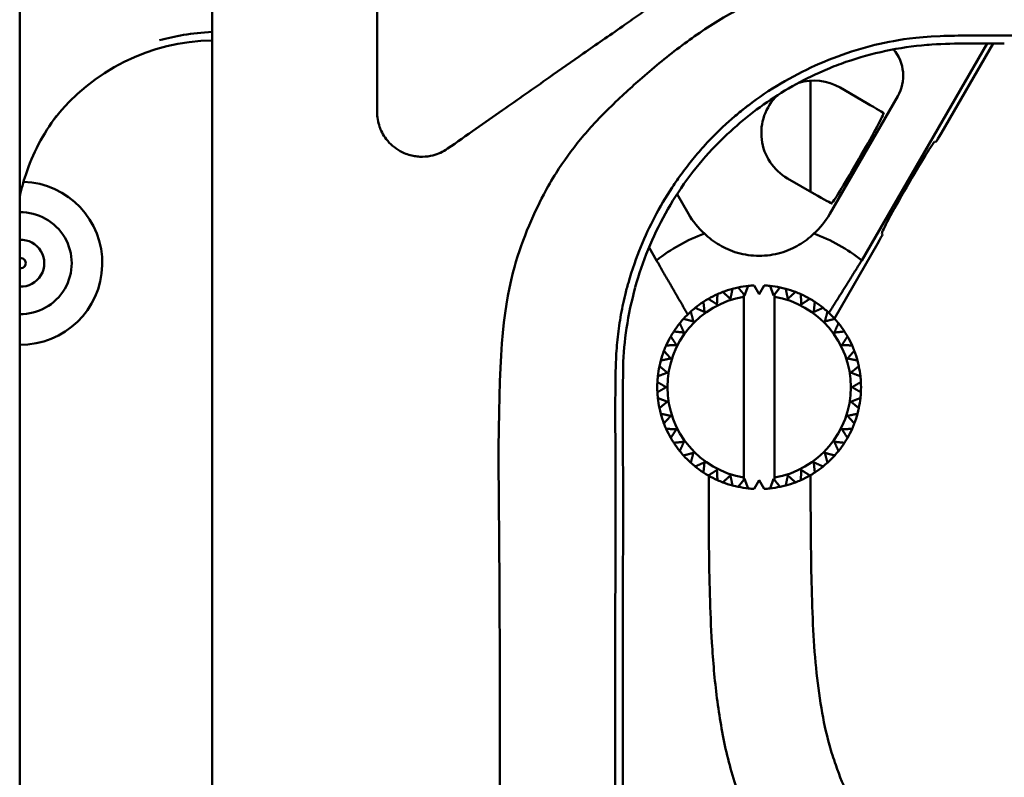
# Model space of a CAD drawing. Header units: millimetres. Extents: x 0 to 4878, y -120 to 1682.
# Tile 73 of 256: x 302 to 350, y 1147 to 1184. Entities that reach past the tile are written whole.
import ezdxf

# ---------------------------------------------------------------- set-up
doc = ezdxf.new("R2010")
doc.units = ezdxf.units.MM
doc.header["$LTSCALE"] = 2
doc.layers.add('Sichtbar (ISO)', color=7, linetype='Continuous', lineweight=50)

msp = doc.modelspace()

# ---------------------------------------------------------------- linework, layer by layer
at = {"layer": 'Sichtbar (ISO)'}
for p, q in [((310.9727, 1267.2136), (310.9727, 1123.8136)), ((301.5195, 1127.7395), (301.5195, 1263.2877)), ((319.0578, 1179.524), (319.0578, 1195.5136)), ((348.9923, 1182.8859), (342.8412, 1172.2317)), ((346.7593, 1178.4944), (349.2945, 1182.8854)), ((340.3328, 1181.0581), (340.3328, 1175.6035)), ((343.0923, 1179.9613), (341.7827, 1180.7173)), ((341.2719, 1174.5136), (344.6096, 1180.2947)), ((346.4949, 1178.07), (346.4225, 1178.0506)), ((339.2059, 1176.2542), (340.5155, 1175.4981)), ((333.781, 1175.4881), (334.3437, 1174.5136)), ((343.8546, 1173.4969), (343.8352, 1173.5694)), ((332.7744, 1172.2317), (332.4034, 1172.8742)), ((341.5001, 1169.3851), (343.6193, 1173.0558)), ((336.5024, 1170.8402), (336.5024, 1170.8402)), ((337.0943, 1170.5182), (337.2735, 1170.985)), ((337.2735, 1170.985), (337.2735, 1170.985)), ((337.5578, 1171.0074), (337.8078, 1170.5743)), ((337.8078, 1170.5743), (338.0578, 1171.0074)), ((338.0578, 1171.0074), (338.0578, 1171.0074)), ((338.3421, 1170.985), (338.5213, 1170.5182)), ((338.8359, 1170.9068), (338.8359, 1170.9068)), ((335.7635, 1170.5766), (335.7634, 1170.5766)), ((337.0578, 1170.5633), (337.0943, 1170.5182)), ((337.0578, 1161.5765), (337.0578, 1170.4507)), ((338.5213, 1170.5182), (338.5578, 1170.5633)), ((338.5578, 1170.5633), (338.5578, 1161.4639)), ((338.5578, 1170.5633), (338.5578, 1170.5633)), ((338.5578, 1161.5765), (338.5578, 1170.4507)), ((339.5887, 1170.6857), (339.5887, 1170.6857)), ((340.2977, 1170.3496), (340.2976, 1170.3496)), ((335.0748, 1170.2006), (335.0748, 1170.2006)), ((340.9453, 1169.9067), (340.9453, 1169.9067)), ((334.4535, 1169.7215), (334.4534, 1169.7215)), ((341.5157, 1169.3679), (341.5156, 1169.3679)), ((333.9147, 1169.1511), (333.9147, 1169.1511)), ((333.4719, 1168.5035), (333.4718, 1168.5035)), ((341.9948, 1168.7466), (341.9947, 1168.7466)), ((333.1357, 1167.7945), (333.1357, 1167.7945)), ((332.9147, 1167.0417), (332.9146, 1167.0417)), ((332.9812, 1167.319), (332.9812, 1167.319)), ((333.4702, 1167.423), (333.4703, 1167.423)), ((332.8364, 1166.5479), (332.8364, 1166.5479)), ((333.3032, 1166.7271), (333.3032, 1166.7271)), ((332.8141, 1166.2636), (332.814, 1166.2636)), ((333.247, 1166.0136), (333.2471, 1166.0136)), ((332.814, 1165.7636), (332.8141, 1165.7636)), ((332.8364, 1165.4793), (332.8364, 1165.4793)), ((333.3032, 1165.3002), (333.3032, 1165.3002)), ((332.9146, 1164.9855), (332.9147, 1164.9855)), ((332.9812, 1164.7082), (332.9812, 1164.7082)), ((333.4702, 1164.6043), (333.4703, 1164.6043)), ((333.1357, 1164.2327), (333.1357, 1164.2327)), ((333.4718, 1163.5237), (333.4719, 1163.5237)), ((333.9147, 1162.8761), (333.9147, 1162.8761)), ((341.5156, 1162.6593), (341.5157, 1162.6593)), ((334.4534, 1162.3057), (334.4535, 1162.3057)), ((340.9453, 1162.1205), (340.9453, 1162.1205)), ((335.0748, 1161.8266), (335.0748, 1161.8266)), ((335.3328, 1160.4948), (335.3328, 1161.6691)), ((340.2976, 1161.6776), (340.2977, 1161.6776)), ((340.3328, 1161.698), (340.3328, 1160.4948)), ((335.7634, 1161.4507), (335.7635, 1161.4506)), ((336.5024, 1161.187), (336.5024, 1161.187)), ((337.0943, 1161.509), (337.0578, 1161.4639)), ((337.2735, 1161.0422), (337.0943, 1161.509)), ((337.8078, 1161.4529), (337.5578, 1161.0199)), ((338.0578, 1161.0199), (337.8078, 1161.4529)), ((338.5213, 1161.509), (338.3421, 1161.0422)), ((338.5578, 1161.4639), (338.5213, 1161.509)), ((338.5578, 1161.4639), (338.5578, 1161.4639)), ((339.5887, 1161.3415), (339.5887, 1161.3415)), ((337.2735, 1161.0422), (337.2735, 1161.0422)), ((338.0578, 1161.0199), (338.0578, 1161.0199)), ((338.8359, 1161.1205), (338.8359, 1161.1204))]:
    msp.add_line(p, q, dxfattribs=at)
for centre, radius, start, end in [((301.5728, 1172.0986), 4, 269.23732, 88.06495), ((301.5728, 1172.0986), 2.5, 268.77966, 91.22034), ((337.8078, 1176.5136), 4, 210, 227.82277), ((337.8078, 1176.5136), 4, 312.17723, 330), ((301.5728, 1172.0986), 1.15, 267.34633, 92.65367), ((337.8078, 1166.0136), 8, 109.61591, 128.9893), ((337.8078, 1166.0136), 8, 51.0107, 70.38409), ((301.5728, 1172.0986), 0.25, 257.70329, 102.29671), ((337.8078, 1166.0136), 5, 105.13402, 110.86598), ((337.8078, 1166.0136), 5, 101.86598, 105.13401), ((337.8078, 1166.0136), 5, 96.13402, 101.86598), ((337.8078, 1166.0136), 5, 92.86598, 96.13402), ((337.8078, 1166.0136), 5, 83.86598, 87.13402), ((337.8078, 1166.0136), 5, 78.13402, 83.86598), ((337.8078, 1166.0136), 5, 74.86598, 78.13401), ((337.8078, 1166.0136), 5, 69.13402, 74.86598), ((337.8078, 1166.0136), 4.5, 99.59407, 260.40593), ((337.8078, 1166.0136), 5, 119.86598, 123.13401), ((337.8078, 1166.0136), 5, 114.13402, 119.86599), ((337.8078, 1166.0136), 5, 110.86598, 114.13401), ((337.8078, 1166.0136), 4.5, 279.59407, 80.40593), ((337.8078, 1166.0136), 5, 65.86598, 69.13401), ((337.8078, 1166.0136), 5, 60.13402, 65.86519), ((337.8078, 1166.0136), 5, 56.86598, 60.13401), ((337.8078, 1166.0136), 5, 128.86598, 132.13401), ((337.8078, 1166.0136), 5, 123.13402, 128.86599), ((337.8078, 1166.0136), 5, 51.13402, 56.86519), ((337.8078, 1166.0136), 5, 47.86598, 51.13401), ((337.8078, 1166.0136), 5, 137.86598, 141.13401), ((337.8078, 1166.0136), 5, 132.13402, 137.86599), ((337.8078, 1166.0136), 5, 42.13402, 47.8652), ((337.8078, 1166.0136), 5, 38.86598, 42.13401), ((337.8078, 1166.0136), 5, 141.13402, 146.86599), ((337.8078, 1166.0136), 5, 33.13402, 38.86523), ((337.8078, 1166.0136), 5, 150.13402, 155.86599), ((337.8078, 1166.0136), 5, 146.86598, 150.13401), ((337.8078, 1166.0136), 5, 29.86598, 33.13401), ((337.8078, 1166.0136), 5, 24.13402, 29.86529), ((337.8078, 1166.0136), 5, 155.86598, 159.13401), ((337.8078, 1166.0136), 5, 20.86598, 24.13401), ((337.8078, 1166.0136), 5, 159.13402, 164.86599), ((337.8078, 1166.0136), 5, 15.13413, 20.86536), ((337.8078, 1166.0136), 5, 168.13402, 173.86599), ((337.8078, 1166.0136), 5, 164.86598, 168.13401), ((337.8078, 1166.0136), 5, 11.86598, 15.13401), ((337.8078, 1166.0136), 5, 6.13426, 11.86544), ((337.8078, 1166.0136), 5, 173.86598, 177.13401), ((337.8078, 1166.0136), 5, 2.86598, 6.13401), ((337.8078, 1166.0136), 5, 177.13403, 182.86599), ((337.8078, 1166.0136), 5, 357.13437, 2.86554), ((337.8078, 1166.0136), 5, 182.86598, 186.13401), ((337.8078, 1166.0136), 5, 353.86598, 357.13401), ((337.8078, 1166.0136), 5, 186.13403, 191.86599), ((337.8078, 1166.0136), 5, 348.13448, 353.86565), ((337.8078, 1166.0136), 5, 191.86598, 195.13401), ((337.8078, 1166.0136), 5, 195.13403, 200.86599), ((337.8078, 1166.0136), 5, 339.13458, 344.86577), ((337.8078, 1166.0136), 5, 344.86598, 348.13401), ((337.8078, 1166.0136), 5, 200.86598, 204.13401), ((337.8078, 1166.0136), 5, 335.86598, 339.13401), ((337.8078, 1166.0136), 5, 204.13403, 209.86599), ((337.8078, 1166.0136), 5, 330.13466, 335.86589), ((337.8078, 1166.0136), 5, 209.86598, 213.13401), ((337.8078, 1166.0136), 5, 213.13403, 218.86599), ((337.8078, 1166.0136), 5, 321.13472, 326.86599), ((337.8078, 1166.0136), 5, 326.86598, 330.13401), ((337.8078, 1166.0136), 5, 218.86598, 222.13401), ((337.8078, 1166.0136), 5, 222.13403, 227.86599), ((337.8078, 1166.0136), 5, 312.13477, 317.86599), ((337.8078, 1166.0136), 5, 317.86598, 321.13401), ((337.8078, 1166.0136), 5, 227.86598, 231.13401), ((337.8078, 1166.0136), 5, 231.13403, 236.86599), ((337.8078, 1166.0136), 5, 303.1348, 308.86599), ((337.8078, 1166.0136), 5, 308.86598, 312.13401), ((337.8078, 1166.0136), 5, 236.86598, 240.13401), ((337.8078, 1166.0136), 5, 240.13403, 245.86599), ((337.8078, 1166.0136), 5, 294.13482, 299.86599), ((337.8078, 1166.0136), 5, 299.86598, 303.13401), ((337.8078, 1166.0136), 5, 245.86598, 249.13401), ((337.8078, 1166.0136), 5, 249.13403, 254.86599), ((337.8078, 1166.0136), 5, 254.86598, 258.13401), ((337.8078, 1166.0136), 5, 281.86598, 285.13401), ((337.8078, 1166.0136), 5, 285.13481, 290.86599), ((337.8078, 1166.0136), 5, 290.86598, 294.13401), ((337.8078, 1166.0136), 5, 258.13403, 263.86599), ((337.8078, 1166.0136), 5, 263.86598, 267.13402), ((337.8078, 1166.0136), 5, 272.86598, 276.13402), ((337.8078, 1166.0136), 5, 276.13402, 281.86599)]:
    msp.add_arc(centre, radius, start, end, dxfattribs=at)
for centre, major_axis, ratio, start_param, end_param in [((311.1005, 1173.025), (-6.005, -8.0081), 0.9990488, 3.7982385, 4.6943677), ((342.8744, 1181.2918), (1.7363, 1.0024), 0.99757, 5.2370077, 6.4655094), ((340.4941, 1178.4859), (-2.233, 1.2892), 0.9993908, 4.7122876, 5.5277223), ((340.4941, 1178.4859), (-2.233, 1.2892), 0.9993908, 6.0059774, 7.8540606), ((343.0748, 1179.931), (-0.866, 0.5), 0.0349213, 3.1764984, 4.7123919), ((342.6284, 1177.2536), (-1.2944, -2.242), 0.0349199, 0.1717714, 2.9698187), ((346.7442, 1178.5031), (0.25, 0.433), 0.0349216, 3.1764977, 4.7123895), ((345.1315, 1175.8084), (1.2944, 2.242), 0.0349216, 0.0347096, 3.1068307), ((340.5329, 1175.5283), (0.866, -0.5), 0.0349203, 4.7123898, 6.2482796), ((343.6042, 1173.0645), (0.25, 0.433), 0.0349216, 4.7123895, 6.2482799), ((339.8225, 1172.1226), (-2.3496, -2.9004), 0.0003733, 5.145238, 5.2802775), ((335.7931, 1159.9047), (-2.3497, -2.9004), 0.0003753, 2.003647, 2.1386864)]:
    msp.add_ellipse(centre, major_axis=major_axis, ratio=ratio, start_param=start_param, end_param=end_param, dxfattribs=at)
for points, knots in [([(342.3927, 1186.7172), (340.9731, 1186.3881), (339.5813, 1185.9076), (337.4573, 1184.9395), (336.6782, 1184.5282), (335.2232, 1183.6491), (334.554, 1183.1939), (333.898, 1182.6938)], [0.00000299, 0.00000299, 0.00000299, 0.00000299, 0.43717929, 0.43717929, 0.70136613, 0.70136613, 0.94744634, 0.94744634, 0.94744634, 0.94744634]), ([(322.5196, 1177.7219), (322.9805, 1178.0445), (323.4487, 1178.3727), (324.3435, 1178.9992), (324.7807, 1179.3051), (325.9605, 1180.1307), (326.7471, 1180.6798), (328.0434, 1181.5917), (328.6186, 1181.9985), (329.8068, 1182.8282), (330.431, 1183.2531), (331.367, 1183.9103), (331.6259, 1184.0947), (332.1348, 1184.4546), (332.3883, 1184.632), (332.6448, 1184.8116)], [0.000001, 0.000001, 0.000001, 0.000001, 0.1795615, 0.1795615, 0.3464076, 0.3464076, 0.6326894, 0.6326894, 0.8394521, 0.8394521, 1.0703355, 1.0703355, 1.1629891, 1.1629891, 1.2511013, 1.2511013, 1.2511013, 1.2511013]), ([(344.1909, 1182.9633), (342.944, 1182.7181), (341.7162, 1182.3192), (339.3991, 1181.275), (338.2936, 1180.619), (337.2802, 1179.8458)], [-0.76220443, -0.76220443, -0.76220443, -0.76220443, -0.38335009, -0.38335009, -0.00005914, -0.00005914, -0.00005914, -0.00005914]), ([(349.5366, 1183.2725), (349.5323, 1183.2724), (349.4983, 1183.2722), (349.4777, 1183.2721), (349.4629, 1183.272), (349.4186, 1183.2717), (349.389, 1183.2716), (349.3002, 1183.2712), (349.241, 1183.271), (349.0633, 1183.2706), (348.9448, 1183.2706), (348.589, 1183.2709), (348.352, 1183.2714), (347.6231, 1183.2701), (347.1672, 1183.2652), (345.4601, 1183.1962), (344.7455, 1183.0707), (344.1909, 1182.9633)], [-0.29554258, -0.29554258, -0.29554258, -0.29554258, -0.29478388, -0.29478388, -0.29283955, -0.29283955, -0.28895021, -0.28895021, -0.2811692, -0.2811692, -0.26560004, -0.26560004, -0.23441586, -0.23441586, -0.16961503, -0.16961503, -0.00031505, -0.00031505, -0.00031505, -0.00031505]), ([(373.3768, 1183.2794), (372.2623, 1183.2792), (371.16, 1183.2784), (370.0321, 1183.2775), (368.9042, 1183.2766), (367.7508, 1183.2754), (366.6836, 1183.2745), (365.6163, 1183.2735), (364.6352, 1183.2726), (363.6163, 1183.2721), (362.5975, 1183.2715), (361.5408, 1183.2715), (360.5481, 1183.2718), (359.5554, 1183.2722), (358.6268, 1183.273), (357.6622, 1183.2745), (357.6034, 1183.2746), (357.5445, 1183.2747), (357.4855, 1183.2748), (356.576, 1183.2763), (355.6411, 1183.2786), (354.777, 1183.28), (353.8568, 1183.2816), (353.0169, 1183.2824), (352.1567, 1183.2816), (351.2966, 1183.2807), (350.4161, 1183.2781), (349.5366, 1183.2725)], [0.00000005, 0.00000005, 0.00000005, 0.00000005, 0.125, 0.125, 0.125, 0.25, 0.25, 0.25, 0.375, 0.375, 0.375, 0.5, 0.5, 0.5, 0.625, 0.625, 0.625, 0.63261803, 0.63261803, 0.63261803, 0.75, 0.75, 0.75, 0.875, 0.875, 0.875, 0.99999988, 0.99999988, 0.99999988, 0.99999988]), ([(333.898, 1182.6938), (333.2227, 1182.1856), (332.5838, 1181.6503), (331.697, 1180.8737), (331.4443, 1180.6481), (330.8979, 1180.143), (330.6243, 1179.88), (330.3503, 1179.6066)], [0.00043129, 0.00043129, 0.00043129, 0.00043129, 0.25466096, 0.25466096, 0.35999276, 0.35999276, 0.47771514, 0.47771514, 0.47771514, 0.47771514]), ([(349.8402, 1182.8868), (349.839, 1182.8868), (349.8379, 1182.8868), (349.8356, 1182.8868), (349.8345, 1182.8868), (349.831, 1182.8867), (349.8287, 1182.8867), (349.8217, 1182.8867), (349.8171, 1182.8867), (349.8032, 1182.8866), (349.794, 1182.8865), (349.7662, 1182.8864), (349.7477, 1182.8863), (349.6921, 1182.886), (349.6551, 1182.8859), (349.544, 1182.8856), (349.4699, 1182.8855), (349.2477, 1182.8854), (349.1026, 1182.8856), (348.6425, 1182.8865), (348.3583, 1182.8871), (347.4699, 1182.8821), (346.8772, 1182.8696), (346.1182, 1182.8177), (345.9501, 1182.8039), (344.428, 1182.6544), (343.0991, 1182.3537), (341.529, 1181.7788), (341.232, 1181.6596), (339.9121, 1181.0833), (338.9351, 1180.5284), (337.1118, 1179.236), (336.2671, 1178.5001), (335.5049, 1177.689)], [0.0000093, 0.0000093, 0.0000093, 0.0000093, 0.0003473, 0.0003473, 0.0006944, 0.0006944, 0.0013886, 0.0013886, 0.002777, 0.002777, 0.005554, 0.005554, 0.0111083, 0.0111083, 0.022218, 0.022218, 0.0444411, 0.0444411, 0.0888933, 0.0888933, 0.1795715, 0.1795715, 0.3606997, 0.3606997, 0.4122594, 0.4122594, 0.8240752, 0.8240752, 0.921665, 0.921665, 1.2629947, 1.2629947, 1.6037766, 1.6037766, 1.6037766, 1.6037766]), ([(319.0578, 1179.524), (319.0578, 1179.2738), (319.1005, 1179.0268), (319.2375, 1178.6375), (319.3339, 1178.4173), (319.6972, 1177.9447), (319.9288, 1177.7474), (320.3659, 1177.502), (320.5585, 1177.4278), (320.8465, 1177.3606), (320.937, 1177.3454), (321.0713, 1177.3313), (321.1146, 1177.3281), (321.1796, 1177.3252), (321.2011, 1177.3245), (321.2445, 1177.3238), (321.2662, 1177.3238), (321.4603, 1177.3265), (321.6324, 1177.3492), (321.9257, 1177.4239), (322.0482, 1177.4669), (322.2894, 1177.5763), (322.4076, 1177.6434), (322.5196, 1177.7219)], [-0.58942716, -0.58942716, -0.58942716, -0.58942716, -0.45411844, -0.45411844, -0.36329977, -0.36329977, -0.26867445, -0.26867445, -0.20166287, -0.20166287, -0.17146793, -0.17146793, -0.15714904, -0.15714904, -0.15002295, -0.15002295, -0.14286021, -0.14286021, -0.08599731, -0.08599731, -0.04366859, -0.04366859, -0.000001, -0.000001, -0.000001, -0.000001]), ([(330.3503, 1179.6066), (330.1261, 1179.3877), (329.9223, 1179.1772), (329.4884, 1178.7079), (329.2647, 1178.4525), (328.6043, 1177.6504), (328.2107, 1177.1029), (327.6291, 1176.1798), (327.4268, 1175.8305), (326.6839, 1174.4341), (326.1049, 1173.0897), (325.7234, 1171.6248)], [0.0003185, 0.0003185, 0.0003185, 0.0003185, 0.0955394, 0.0955394, 0.20332108, 0.20332108, 0.42626841, 0.42626841, 0.55884104, 0.55884104, 0.93909724, 0.93909724, 0.93909724, 0.93909724]), ([(337.2802, 1179.8458), (337.2327, 1179.8094), (337.1844, 1179.7722), (337.0873, 1179.6963), (337.0393, 1179.6584), (336.896, 1179.5438), (336.8013, 1179.4663), (336.52, 1179.2308), (336.3361, 1179.0696), (335.81, 1178.5862), (335.4788, 1178.2535), (335.1632, 1177.9075)], [-0.2893232, -0.2893232, -0.2893232, -0.2893232, -0.27066864, -0.27066864, -0.25226593, -0.25226593, -0.21545626, -0.21545626, -0.14180369, -0.14180369, -0.00007015, -0.00007015, -0.00007015, -0.00007015]), ([(303.3146, 1179.3106), (302.6668, 1178.446), (302.1535, 1177.4649), (301.6956, 1176.0796), (301.597, 1175.7129), (301.5195, 1175.3413)], [0, 0, 0, 0, 0.32461281, 0.32461281, 0.43783144, 0.43783144, 0.43783144, 0.43783144]), ([(335.5049, 1177.689), (334.6123, 1176.7382), (333.8432, 1175.6776), (332.5755, 1173.3992), (332.0782, 1172.1818), (331.7295, 1170.9191), (331.7291, 1170.9175), (331.7295, 1170.9156)], [0.00000306, 0.00000306, 0.00000306, 0.00000306, 0.39349616, 0.39349616, 0.78806738, 0.78806738, 0.78854659, 0.78854659, 0.78854659, 0.78854659]), ([(334.5584, 1177.2048), (334.6574, 1177.326), (334.7581, 1177.4459), (334.96, 1177.6799), (335.0611, 1177.794), (335.1632, 1177.9075)], [0.000036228, 0.000036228, 0.000036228, 0.000036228, 0.047503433, 0.047503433, 0.093678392, 0.093678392, 0.093678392, 0.093678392]), ([(334.5584, 1177.2048), (334.3756, 1176.981), (334.1998, 1176.7542), (333.8611, 1176.2938), (333.6975, 1176.0592), (333.2242, 1175.3421), (332.9349, 1174.8503), (332.2215, 1173.484), (331.7612, 1172.425), (331.3919, 1171.1389)], [-0.87524352, -0.87524352, -0.87524352, -0.87524352, -0.75840303, -0.75840303, -0.64093944, -0.64093944, -0.40487983, -0.40487983, 0, 0, 0, 0]), ([(335.1221, 1173.5493), (335.3422, 1173.3376), (335.5896, 1173.1484), (336.1079, 1172.8441), (336.4116, 1172.7056), (337.0816, 1172.5127), (337.4496, 1172.4593), (338.1659, 1172.4593), (338.5339, 1172.5127), (339.2039, 1172.7056), (339.5076, 1172.8441), (340.0259, 1173.1484), (340.2734, 1173.3376), (340.4935, 1173.5493)], [-0.87510806, -0.87510806, -0.87510806, -0.87510806, -0.76040998, -0.76040998, -0.65296927, -0.65296927, -0.54552857, -0.54552857, -0.43808787, -0.43808787, -0.33064717, -0.33064717, -0.21594909, -0.21594909, -0.21594909, -0.21594909]), ([(325.7234, 1171.6248), (325.2256, 1169.7119), (325.0168, 1167.4507), (325.0258, 1159.6527), (325.0708, 1158.9234), (325.078, 1150.9891), (325.0792, 1146.8819), (325.0805, 1138.03), (325.068, 1131.0194), (325.0648, 1123.8139)], [0, 0, 0, 0, 0.5960169, 0.5960169, 0.8647819, 0.8647819, 0.9290045, 0.9290045, 1.2342208, 1.2342208, 1.2342208, 1.2342208]), ([(331.7305, 1170.913), (331.5504, 1170.254), (331.4037, 1169.5835), (331.2057, 1168.2854), (331.1474, 1167.6573), (331.1367, 1167.0277)], [0.00051991, 0.00051991, 0.00051991, 0.00051991, 0.20643533, 0.20643533, 0.3954194, 0.3954194, 0.3954194, 0.3954194]), ([(331.3919, 1171.1389), (331.3598, 1171.0377), (331.3323, 1170.9359), (331.279, 1170.731), (331.2532, 1170.628), (331.2284, 1170.525)], [0.000392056, 0.000392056, 0.000392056, 0.000392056, 0.032314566, 0.032314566, 0.064401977, 0.064401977, 0.064401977, 0.064401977]), ([(331.2284, 1170.525), (331.1428, 1170.17), (331.0671, 1169.8059), (331.0041, 1169.4406), (330.9411, 1169.0753), (330.8907, 1168.7088), (330.8537, 1168.3437), (330.8167, 1167.9787), (330.7925, 1167.6149), (330.7787, 1167.2358)], [0, 0, 0, 0, 0.3333333, 0.3333333, 0.3333333, 0.6666667, 0.6666667, 0.6666667, 1, 1, 1, 1]), ([(330.7787, 1167.2358), (330.7557, 1166.4983), (330.7463, 1165.6987), (330.7502, 1163.9925), (330.7515, 1163.6595), (330.7573, 1161.9368), (330.7575, 1160.6624), (330.754, 1156.9685), (330.747, 1154.4988), (330.7347, 1142.9521), (330.7483, 1133.6805), (330.7492, 1123.8139)], [0.0000021, 0.0000021, 0.0000021, 0.0000021, 0.2214387, 0.2214387, 0.2750777, 0.2750777, 0.4992858, 0.4992858, 0.9131035, 0.9131035, 2.0712397, 2.0712397, 2.0712397, 2.0712397]), ([(331.1366, 1167.0234), (331.1087, 1165.7112), (331.1187, 1164.3933), (331.1241, 1163.0678), (331.13, 1161.6435), (331.1305, 1160.2105), (331.1287, 1158.7653), (331.1273, 1157.5687), (331.1245, 1156.3639), (331.1222, 1155.1572), (331.1192, 1153.5503), (331.1172, 1151.9399), (331.1159, 1150.3408), (331.1136, 1147.5409), (331.1132, 1144.7754), (331.114, 1141.9919), (331.1147, 1139.2084), (331.1166, 1136.4069), (331.1186, 1133.3981), (331.1205, 1130.3894), (331.1225, 1127.1735), (331.1226, 1123.8136)], [0, 0, 0, 0, 0.09640316, 0.09640316, 0.09640316, 0.2, 0.2, 0.2, 0.28577747, 0.28577747, 0.28577747, 0.4, 0.4, 0.4, 0.6, 0.6, 0.6, 0.8, 0.8, 0.8, 0.99999994, 0.99999994, 0.99999994, 0.99999994]), ([(358.8328, 1105.0636), (358.8271, 1105.9548), (358.8211, 1106.846), (358.8055, 1107.7371), (358.7984, 1108.1478), (358.7892, 1108.5585), (358.7758, 1108.969), (358.7604, 1109.4385), (358.7395, 1109.9078), (358.7091, 1110.3766), (358.6692, 1110.9915), (358.6131, 1111.6056), (358.5261, 1112.2158), (358.4512, 1112.7411), (358.3534, 1113.2634), (358.2199, 1113.7768), (358.0943, 1114.2594), (357.9371, 1114.7341), (357.7504, 1115.1967), (357.5478, 1115.6985), (357.3105, 1116.1861), (357.0535, 1116.6627), (356.7521, 1117.2217), (356.4237, 1117.7657), (356.0802, 1118.2998), (355.476, 1119.2393), (354.825, 1120.1481), (354.1633, 1121.0486), (353.2501, 1122.2912), (352.3165, 1123.5181), (351.3813, 1124.744), (350.0738, 1126.4578), (348.7633, 1128.1696), (347.4533, 1129.8818), (346.1478, 1131.5881), (344.8429, 1133.2947), (343.5415, 1135.0041), (342.6994, 1136.1102), (341.8588, 1137.2175), (341.0447, 1138.3443), (340.438, 1139.184), (339.846, 1140.0345), (339.2944, 1140.9109), (338.8387, 1141.6348), (338.4107, 1142.3763), (338.0218, 1143.1379), (337.6243, 1143.9165), (337.2678, 1144.7161), (336.9653, 1145.5357), (336.6563, 1146.3732), (336.4036, 1147.2315), (336.2026, 1148.1012), (336.0011, 1148.9733), (335.8515, 1149.8568), (335.7386, 1150.7447), (335.6234, 1151.6504), (335.5463, 1152.5606), (335.4918, 1153.472), (335.4449, 1154.2561), (335.4146, 1155.0411), (335.3921, 1155.8263), (335.3473, 1157.382), (335.3328, 1158.9385), (335.3328, 1160.4948)], [0, 0, 0, 0, 0.0429756, 0.0429756, 0.0429756, 0.0627808, 0.0627808, 0.0627808, 0.0854317, 0.0854317, 0.0854317, 0.1151469, 0.1151469, 0.1151469, 0.1407264, 0.1407264, 0.1407264, 0.1647683, 0.1647683, 0.1647683, 0.190854, 0.190854, 0.190854, 0.2214431, 0.2214431, 0.2214431, 0.275248, 0.275248, 0.275248, 0.3494912, 0.3494912, 0.3494912, 0.4532903, 0.4532903, 0.4532903, 0.556737, 0.556737, 0.556737, 0.6236731, 0.6236731, 0.6236731, 0.6735552, 0.6735552, 0.6735552, 0.7147558, 0.7147558, 0.7147558, 0.7568699, 0.7568699, 0.7568699, 0.799901, 0.799901, 0.799901, 0.8430547, 0.8430547, 0.8430547, 0.8870771, 0.8870771, 0.8870771, 0.924954, 0.924954, 0.924954, 1, 1, 1, 1]), ([(340.3328, 1160.4948), (340.3408, 1159.2334), (340.3484, 1157.9719), (340.374, 1156.7108), (340.3899, 1155.9291), (340.4127, 1155.1475), (340.4507, 1154.3665), (340.4854, 1153.6531), (340.5328, 1152.9402), (340.602, 1152.2293), (340.6663, 1151.5689), (340.7493, 1150.9102), (340.8616, 1150.2561), (340.9661, 1149.6476), (341.0958, 1149.043), (341.2601, 1148.4479), (341.3509, 1148.1189), (341.4522, 1147.7928), (341.5644, 1147.4703), (341.7552, 1146.9216), (341.9774, 1146.3834), (342.2252, 1145.8579), (342.7522, 1144.7405), (343.3953, 1143.6805), (344.0846, 1142.6543), (344.4736, 1142.0752), (344.8773, 1141.5069), (345.2882, 1140.9432), (345.5508, 1140.5829), (345.8164, 1140.2245), (346.0835, 1139.8673), (346.4394, 1139.3912), (346.7979, 1138.9174), (347.1569, 1138.4439), (348.2641, 1136.9838), (349.3761, 1135.5268), (350.49, 1134.0713), (352.6402, 1131.2617), (354.7972, 1128.4577), (356.9295, 1125.6347), (357.4403, 1124.9583), (357.9498, 1124.2808), (358.4494, 1123.5961), (358.8849, 1122.9993), (359.313, 1122.3969), (359.7277, 1121.7858), (360.1166, 1121.2127), (360.4937, 1120.632), (360.8506, 1120.0383), (361.5017, 1118.9551), (362.0854, 1117.8289), (362.5311, 1116.6475), (362.7663, 1116.0242), (362.9631, 1115.3855), (363.1214, 1114.7384), (363.4164, 1113.5319), (363.5775, 1112.2963), (363.6713, 1111.0577), (363.7226, 1110.3792), (363.7538, 1109.6998), (363.7765, 1109.02), (363.8205, 1107.702), (363.8328, 1106.3825), (363.8328, 1105.0636)], [0, 0, 0, 0, 0.0608257, 0.0608257, 0.0608257, 0.0985275, 0.0985275, 0.0985275, 0.1329671, 0.1329671, 0.1329671, 0.1649618, 0.1649618, 0.1649618, 0.1947283, 0.1947283, 0.1947283, 0.2111858, 0.2111858, 0.2111858, 0.2391865, 0.2391865, 0.2391865, 0.2987194, 0.2987194, 0.2987194, 0.3323121, 0.3323121, 0.3323121, 0.3537806, 0.3537806, 0.3537806, 0.3823973, 0.3823973, 0.3823973, 0.4706436, 0.4706436, 0.4706436, 0.6409893, 0.6409893, 0.6409893, 0.6818033, 0.6818033, 0.6818033, 0.7173771, 0.7173771, 0.7173771, 0.750735, 0.750735, 0.750735, 0.8116004, 0.8116004, 0.8116004, 0.8437163, 0.8437163, 0.8437163, 0.9035957, 0.9035957, 0.9035957, 0.9364005, 0.9364005, 0.9364005, 1, 1, 1, 1])]:
    msp.add_open_spline(points, degree=3, knots=knots, dxfattribs=at)
for points in [[(310.9726, 1183.4573), (309.9475, 1183.3886), (309.109, 1183.2455), (308.3883, 1183.0382)], [(303.3146, 1179.3106), (303.3153, 1179.3115), (303.316, 1179.3124), (303.3167, 1179.3133)]]:
    msp.add_open_spline(points, degree=3, dxfattribs=at)
for points, weights in [([(334.3046, 1169.5812), (333.7161, 1170.6007), (332.7744, 1172.2317)], [1.0704883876, 1.13438697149, 1.13547403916]), ([(342.8412, 1172.2317), (341.8504, 1170.6453), (341.2331, 1169.656)], [1.134882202, 1.13355563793, 1.0698074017]), ([(336.3984, 1170.3512), (336.448, 1170.5845), (336.5024, 1170.8402)], [1.08768728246, 1.09819409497, 1.10577045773]), ([(336.5024, 1170.8402), (336.4481, 1170.5844), (336.3985, 1170.3511)], [1.10577042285, 1.0981932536, 1.08768501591]), ([(337.0578, 1170.5633), (336.9244, 1170.7281), (336.7797, 1170.9068)], [1.09016571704, 1.09910285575, 1.10577041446]), ([(337.0943, 1170.5182), (337.1798, 1170.7409), (337.2735, 1170.985)], [1.07344378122, 1.08140923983, 1.08645472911]), ([(337.8078, 1170.5744), (337.927, 1170.7809), (338.0578, 1171.0074)], [1.07344396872, 1.08140929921, 1.08645472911]), ([(338.5212, 1170.5182), (338.6713, 1170.7036), (338.8359, 1170.9068)], [1.08734876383, 1.09779440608, 1.10530974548]), ([(339.2172, 1170.3511), (339.1676, 1170.5844), (339.1132, 1170.8402)], [1.08768500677, 1.09819327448, 1.10577045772]), ([(335.7373, 1170.0772), (335.5373, 1170.2072), (335.3179, 1170.3496)], [1.08768500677, 1.09819327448, 1.10577045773]), ([(335.7372, 1170.0773), (335.7497, 1170.3155), (335.7634, 1170.5766)], [1.08768681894, 1.09819392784, 1.10577045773]), ([(335.7635, 1170.5766), (335.7498, 1170.3154), (335.7373, 1170.0772)], [1.10577042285, 1.0981932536, 1.08768501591]), ([(336.3985, 1170.3511), (336.2212, 1170.5107), (336.0269, 1170.6857)], [1.08768500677, 1.09819327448, 1.10577045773]), ([(337.0578, 1170.5633), (337.0578, 1170.5063), (337.0578, 1170.4507)], [1.03479395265, 1.03412362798, 1.03329574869]), ([(338.5578, 1170.4507), (338.5578, 1170.5063), (338.5578, 1170.5633)], [1.03329574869, 1.03412360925, 1.03479392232]), ([(339.2172, 1170.3512), (339.3944, 1170.5108), (339.5887, 1170.6857)], [1.08768849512, 1.09819453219, 1.10577045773]), ([(339.5887, 1170.6857), (339.3944, 1170.5107), (339.2172, 1170.3511)], [1.10577042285, 1.0981932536, 1.08768501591]), ([(339.8783, 1170.0772), (339.8659, 1170.3154), (339.8522, 1170.5766)], [1.08768500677, 1.09819327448, 1.10577045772]), ([(339.8783, 1170.0773), (340.0784, 1170.2072), (340.2976, 1170.3496)], [1.08768860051, 1.09819457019, 1.10577045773]), ([(340.2977, 1170.3496), (340.0784, 1170.2072), (339.8783, 1170.0772)], [1.10577042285, 1.0981932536, 1.08768501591]), ([(335.1271, 1169.7033), (334.9092, 1169.8003), (334.6703, 1169.9067)], [1.08768500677, 1.09819327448, 1.10577045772]), ([(335.127, 1169.7033), (335.1021, 1169.9405), (335.0748, 1170.2006)], [1.08768631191, 1.09819374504, 1.10577045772]), ([(335.0748, 1170.2006), (335.1022, 1169.9405), (335.1271, 1169.7033)], [1.10577042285, 1.0981932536, 1.08768501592]), ([(340.4886, 1169.7033), (340.5135, 1169.9405), (340.5408, 1170.2006)], [1.08768500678, 1.09819327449, 1.10577045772]), ([(340.4886, 1169.7034), (340.7064, 1169.8004), (340.9453, 1169.9067)], [1.08768861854, 1.09819457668, 1.10577045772]), ([(340.9453, 1169.9067), (340.7064, 1169.8003), (340.4886, 1169.7033)], [1.10577042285, 1.0981932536, 1.08768501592]), ([(334.5829, 1169.2385), (334.3525, 1169.3003), (334.0999, 1169.3679)], [1.08768500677, 1.09819327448, 1.10577045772]), ([(334.5828, 1169.2386), (334.5211, 1169.4689), (334.4534, 1169.7215)], [1.08768577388, 1.09819355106, 1.10577045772]), ([(334.4535, 1169.7215), (334.5212, 1169.4689), (334.5829, 1169.2385)], [1.10577042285, 1.0981932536, 1.08768501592]), ([(341.0327, 1169.2385), (341.0945, 1169.4689), (341.1622, 1169.7215)], [1.08768500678, 1.09819327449, 1.10577045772]), ([(341.5157, 1169.3679), (341.2631, 1169.3003), (341.0327, 1169.2385)], [1.10577042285, 1.0981932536, 1.08768501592]), ([(341.0328, 1169.2386), (341.2631, 1169.3003), (341.5156, 1169.3679)], [1.08768854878, 1.09819455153, 1.10577045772]), ([(334.118, 1168.6943), (334.021, 1168.9122), (333.9147, 1169.1511)], [1.08768521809, 1.09819335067, 1.10577045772]), ([(333.9147, 1169.1511), (334.0211, 1168.9122), (334.1181, 1168.6943)], [1.10577042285, 1.0981932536, 1.08768501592]), ([(341.4975, 1168.6943), (341.5945, 1168.9122), (341.7009, 1169.1511)], [1.08768500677, 1.09819327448, 1.10577045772]), ([(333.7441, 1168.0841), (333.6142, 1168.2842), (333.4718, 1168.5035)], [1.08768500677, 1.09819327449, 1.10577045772]), ([(333.4719, 1168.5035), (333.6143, 1168.2842), (333.7442, 1168.0841)], [1.10577042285, 1.0981932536, 1.08768501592]), ([(334.1181, 1168.6943), (333.8809, 1168.7193), (333.6208, 1168.7466)], [1.08768500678, 1.09819327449, 1.10577045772]), ([(341.4975, 1168.6943), (341.7347, 1168.7193), (341.9947, 1168.7466)], [1.08768839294, 1.09819449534, 1.10577045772]), ([(341.9948, 1168.7466), (341.7347, 1168.7193), (341.4975, 1168.6943)], [1.10577042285, 1.0981932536, 1.08768501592]), ([(341.8715, 1168.0841), (342.0014, 1168.2842), (342.1438, 1168.5035)], [1.08768500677, 1.09819327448, 1.10577045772]), ([(333.7442, 1168.0841), (333.506, 1168.0717), (333.2449, 1168.058)], [1.08768500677, 1.09819327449, 1.10577045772]), ([(342.3708, 1168.058), (342.1096, 1168.0717), (341.8715, 1168.0841)], [1.10577042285, 1.0981932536, 1.08768501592]), ([(333.4702, 1167.423), (333.3106, 1167.6002), (333.1357, 1167.7945)], [1.08768500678, 1.09819327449, 1.10577045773]), ([(333.1357, 1167.7945), (333.3107, 1167.6002), (333.4703, 1167.4229)], [1.10577042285, 1.0981932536, 1.08768501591]), ([(342.1453, 1167.4229), (342.3049, 1167.6002), (342.4799, 1167.7945)], [1.08768500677, 1.09819327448, 1.10577045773]), ([(333.3032, 1166.7271), (333.1178, 1166.8772), (332.9146, 1167.0417)], [1.08768500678, 1.09819327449, 1.10577045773]), ([(332.9147, 1167.0417), (333.1179, 1166.8772), (333.3032, 1166.7271)], [1.10577042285, 1.0981932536, 1.08768501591]), ([(332.9812, 1167.319), (333.2369, 1167.3734), (333.4702, 1167.423)], [1.10577042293, 1.09819325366, 1.08768501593]), ([(333.4703, 1167.4229), (333.237, 1167.3734), (332.9812, 1167.319)], [1.08768500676, 1.09819327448, 1.10577045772]), ([(342.6344, 1167.319), (342.3786, 1167.3734), (342.1453, 1167.4229)], [1.10577042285, 1.0981932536, 1.08768501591]), ([(342.3124, 1166.7271), (342.4978, 1166.8772), (342.701, 1167.0417)], [1.08768500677, 1.09819327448, 1.10577045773]), ([(332.8364, 1166.5479), (333.0805, 1166.6416), (333.3032, 1166.7271)], [1.10577042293, 1.09819325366, 1.08768501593]), ([(333.3032, 1166.7271), (333.0806, 1166.6416), (332.8364, 1166.5479)], [1.08768500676, 1.09819327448, 1.10577045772]), ([(342.7792, 1166.5479), (342.5351, 1166.6416), (342.3124, 1166.7271)], [1.10577042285, 1.0981932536, 1.08768501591]), ([(333.247, 1166.0136), (333.0405, 1166.1329), (332.814, 1166.2636)], [1.08768500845, 1.0981932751, 1.10577045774]), ([(332.814, 1165.7636), (333.0405, 1165.8944), (333.247, 1166.0136)], [1.10577042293, 1.09819325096, 1.08768500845]), ([(332.8141, 1166.2636), (333.0405, 1166.1329), (333.2471, 1166.0136)], [1.10577041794, 1.09819324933, 1.0876850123]), ([(333.2471, 1166.0136), (333.0405, 1165.8943), (332.8141, 1165.7636)], [1.08768500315, 1.09819327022, 1.10577045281]), ([(342.3686, 1166.0136), (342.5751, 1166.1329), (342.8016, 1166.2636)], [1.08768500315, 1.09819327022, 1.10577045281]), ([(342.8016, 1165.7636), (342.5751, 1165.8943), (342.3686, 1166.0136)], [1.10577041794, 1.09819324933, 1.0876850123]), ([(333.3032, 1165.3002), (333.0805, 1165.3856), (332.8364, 1165.4793)], [1.08768500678, 1.09819327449, 1.10577045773]), ([(332.8364, 1165.4793), (333.0806, 1165.3856), (333.3032, 1165.3001)], [1.10577042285, 1.0981932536, 1.08768501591]), ([(332.9146, 1164.9855), (333.1178, 1165.1501), (333.3032, 1165.3002)], [1.10577042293, 1.09819325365, 1.08768501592]), ([(333.3032, 1165.3001), (333.1179, 1165.15), (332.9147, 1164.9855)], [1.08768500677, 1.09819327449, 1.10577045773]), ([(342.3124, 1165.3001), (342.5351, 1165.3856), (342.7792, 1165.4793)], [1.08768500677, 1.09819327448, 1.10577045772]), ([(342.701, 1164.9855), (342.4978, 1165.15), (342.3124, 1165.3001)], [1.10577042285, 1.0981932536, 1.08768501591]), ([(333.4702, 1164.6043), (333.2369, 1164.6539), (332.9812, 1164.7082)], [1.08768500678, 1.09819327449, 1.10577045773]), ([(332.9812, 1164.7082), (333.237, 1164.6539), (333.4703, 1164.6043)], [1.10577042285, 1.0981932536, 1.08768501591]), ([(333.1357, 1164.2327), (333.3106, 1164.427), (333.4702, 1164.6043)], [1.10577042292, 1.09819325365, 1.08768501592]), ([(333.4703, 1164.6043), (333.3107, 1164.427), (333.1357, 1164.2327)], [1.08768500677, 1.09819327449, 1.10577045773]), ([(342.1453, 1164.6043), (342.3786, 1164.6539), (342.6344, 1164.7082)], [1.08768500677, 1.09819327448, 1.10577045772]), ([(342.4799, 1164.2327), (342.3049, 1164.427), (342.1453, 1164.6043)], [1.10577042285, 1.0981932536, 1.08768501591]), ([(333.2449, 1163.9692), (333.506, 1163.9556), (333.7442, 1163.9431)], [1.10577042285, 1.0981932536, 1.08768501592]), ([(333.4718, 1163.5237), (333.6142, 1163.743), (333.7441, 1163.9431)], [1.10577042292, 1.09819325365, 1.08768501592]), ([(333.7442, 1163.9431), (333.6143, 1163.743), (333.4719, 1163.5237)], [1.08768500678, 1.09819327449, 1.10577045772]), ([(341.8715, 1163.9431), (342.1096, 1163.9556), (342.3708, 1163.9692)], [1.08768500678, 1.09819327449, 1.10577045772]), ([(342.1438, 1163.5237), (342.0014, 1163.743), (341.8715, 1163.9431)], [1.10577042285, 1.0981932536, 1.08768501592]), ([(333.6208, 1163.2806), (333.8809, 1163.3079), (334.1181, 1163.3329)], [1.10577042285, 1.0981932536, 1.08768501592]), ([(333.9147, 1162.8761), (334.021, 1163.115), (334.118, 1163.3329)], [1.10577042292, 1.0981934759, 1.08768563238]), ([(334.1181, 1163.3329), (334.0211, 1163.115), (333.9147, 1162.8761)], [1.08768500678, 1.09819327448, 1.10577045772]), ([(341.7009, 1162.8761), (341.5945, 1163.115), (341.4975, 1163.3329)], [1.10577042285, 1.0981932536, 1.08768501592]), ([(341.4975, 1163.3329), (341.7347, 1163.3079), (341.9948, 1163.2806)], [1.08768500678, 1.09819327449, 1.10577045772]), ([(334.0999, 1162.6593), (334.3525, 1162.7269), (334.5829, 1162.7887)], [1.10577042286, 1.09819325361, 1.08768501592]), ([(334.4534, 1162.3057), (334.5211, 1162.5583), (334.5828, 1162.7887)], [1.10577042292, 1.098193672, 1.08768617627]), ([(334.5829, 1162.7887), (334.5212, 1162.5583), (334.4535, 1162.3057)], [1.08768500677, 1.09819327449, 1.10577045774]), ([(341.5156, 1162.6593), (341.2631, 1162.7269), (341.0327, 1162.7887)], [1.10577042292, 1.09819448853, 1.08768844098]), ([(341.1622, 1162.3057), (341.0945, 1162.5583), (341.0327, 1162.7887)], [1.10577042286, 1.09819325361, 1.08768501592]), ([(341.0327, 1162.7887), (341.2631, 1162.7269), (341.5157, 1162.6593)], [1.08768500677, 1.09819327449, 1.10577045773]), ([(334.6703, 1162.1205), (334.9092, 1162.2269), (335.1271, 1162.3239)], [1.10577042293, 1.09819325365, 1.08768501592]), ([(335.0748, 1161.8266), (335.1021, 1162.0867), (335.127, 1162.3239)], [1.10577042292, 1.09819385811, 1.08768669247]), ([(335.1271, 1162.3239), (335.1022, 1162.0867), (335.0748, 1161.8266)], [1.08768500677, 1.09819327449, 1.10577045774]), ([(340.9453, 1162.1205), (340.7064, 1162.2269), (340.4886, 1162.3239)], [1.10577042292, 1.09819453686, 1.08768857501]), ([(340.5408, 1161.8266), (340.5135, 1162.0867), (340.4886, 1162.3239)], [1.10577042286, 1.09819325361, 1.08768501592]), ([(340.4886, 1162.3239), (340.7064, 1162.2269), (340.9453, 1162.1205)], [1.08768500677, 1.09819327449, 1.10577045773]), ([(335.318, 1161.6776), (335.5373, 1161.8201), (335.7373, 1161.95)], [1.10577042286, 1.0981932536, 1.08768501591]), ([(335.7634, 1161.4507), (335.7497, 1161.7118), (335.7372, 1161.9499)], [1.10577042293, 1.09819402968, 1.0876871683]), ([(335.7373, 1161.95), (335.7498, 1161.7118), (335.7635, 1161.4506)], [1.08768500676, 1.09819327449, 1.10577045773]), ([(336.0269, 1161.3415), (336.2212, 1161.5165), (336.3985, 1161.6761)], [1.10577042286, 1.0981932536, 1.08768501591]), ([(336.5024, 1161.187), (336.448, 1161.4428), (336.3984, 1161.676)], [1.10577042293, 1.09819418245, 1.08768759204]), ([(336.3985, 1161.6761), (336.4481, 1161.4428), (336.5024, 1161.187)], [1.08768500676, 1.09819327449, 1.10577045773]), ([(339.1132, 1161.187), (339.1676, 1161.4428), (339.2172, 1161.6761)], [1.10577042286, 1.0981932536, 1.08768501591]), ([(339.2172, 1161.6761), (339.3944, 1161.5165), (339.5887, 1161.3415)], [1.08768500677, 1.09819327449, 1.10577045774]), ([(339.5887, 1161.3415), (339.3944, 1161.5165), (339.2172, 1161.676)], [1.10577042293, 1.09819453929, 1.08768858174]), ([(339.8522, 1161.4506), (339.8659, 1161.7118), (339.8783, 1161.95)], [1.10577042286, 1.0981932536, 1.08768501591]), ([(339.8783, 1161.95), (340.0784, 1161.8201), (340.2977, 1161.6776)], [1.08768500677, 1.09819327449, 1.10577045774]), ([(340.2976, 1161.6776), (340.0784, 1161.82), (339.8783, 1161.9499)], [1.10577042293, 1.09819455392, 1.08768862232]), ([(337.0578, 1161.5765), (337.0578, 1161.5209), (337.0578, 1161.4639)], [1.03329574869, 1.03412360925, 1.03479392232]), ([(337.2735, 1161.0422), (337.1798, 1161.2863), (337.0943, 1161.509)], [1.08645470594, 1.08140926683, 1.07344392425]), ([(338.0578, 1161.0199), (337.927, 1161.2463), (337.8078, 1161.4528)], [1.08645470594, 1.08140931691, 1.07344408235]), ([(338.8359, 1161.1205), (338.6713, 1161.3236), (338.5212, 1161.509)], [1.10530965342, 1.09779437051, 1.08734882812]), ([(338.5578, 1161.4639), (338.5578, 1161.5209), (338.5578, 1161.5765)], [1.03479395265, 1.03412362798, 1.03329574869]), ([(338.5578, 1161.4639), (338.6912, 1161.2991), (338.8359, 1161.1204)], [1.09016571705, 1.09910285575, 1.10577041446])]:
    msp.add_rational_spline(points, weights, degree=2, dxfattribs=at)

doc.saveas('drawing.dxf')
